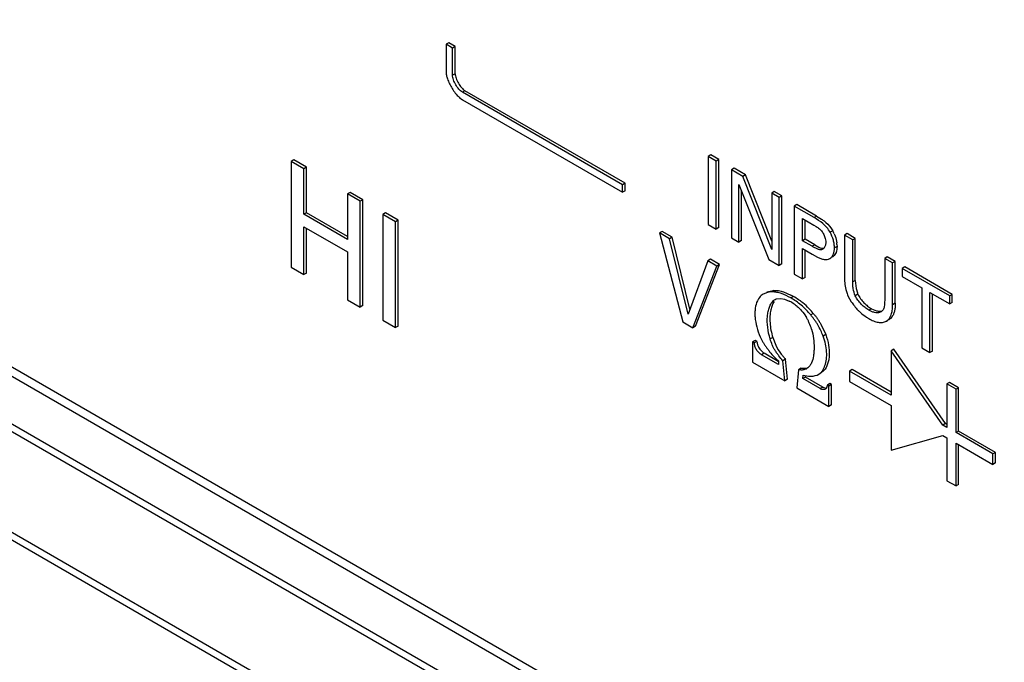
# Model space of a CAD drawing. Header units: inches. Extents: x 0 to 34, y 0 to 22.
# Tile 103 of 124: x 25.268 to 25.668, y 14.259 to 14.521. Entities that reach past the tile are written whole.
import ezdxf

# ---------------------------------------------------------------- set-up
doc = ezdxf.new("R2010")
doc.units = ezdxf.units.IN
doc.header["$LTSCALE"] = 1.87
doc.header["$MEASUREMENT"] = 0
doc.layers.get('0').update_dxf_attribs({"linetype": 'CONTINUOUS'})

msp = doc.modelspace()

# ---------------------------------------------------------------- linework, layer by layer
at = {"color": 7, "linetype": 'CONTINUOUS'}
for p, q in [((26.8801558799, 13.4426313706), (22.1496123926, 16.1739878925)), ((26.8857815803, 13.4431884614), (22.1552372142, 16.1745454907)), ((22.1329738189, 16.1643815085), (26.863518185, 13.4330244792)), ((22.1310988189, 16.1624021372), (26.861643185, 13.4310451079)), ((26.8438221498, 13.4001781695), (22.1132777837, 16.1315351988)), ((26.8430459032, 13.3975115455), (22.1125015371, 16.1288685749)), ((25.4419807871, 14.511131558), (25.4409201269, 14.5105191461)), ((25.4446280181, 14.50960308), (25.4419807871, 14.511131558)), ((25.443567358, 14.5089906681), (25.4409201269, 14.5105191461)), ((25.4409201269, 14.5105191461), (25.4409201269, 14.4994644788)), ((25.4446280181, 14.50960308), (25.443567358, 14.5089906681)), ((25.443567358, 14.4979360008), (25.443567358, 14.5089906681)), ((25.4446280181, 14.4985484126), (25.4446280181, 14.50960308)), ((25.4446280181, 14.4985484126), (25.443567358, 14.4979360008)), ((25.4486062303, 14.4916630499), (25.4475455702, 14.491050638)), ((25.5126642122, 14.4534519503), (25.4475455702, 14.491050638)), ((25.5137248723, 14.4540643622), (25.4486062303, 14.4916630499)), ((25.4469936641, 14.4883448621), (25.4475455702, 14.4879854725)), ((25.4475455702, 14.4879854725), (25.5126642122, 14.4503867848)), ((25.379063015, 14.4635135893), (25.3780023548, 14.4629011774)), ((25.3831598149, 14.4599233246), (25.3780023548, 14.4629011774)), ((25.3780023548, 14.4629011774), (25.3780023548, 14.4198944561)), ((25.3842204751, 14.4605357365), (25.379063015, 14.4635135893)), ((25.5484740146, 14.4655631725), (25.5474133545, 14.4649507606)), ((25.5507293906, 14.4630361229), (25.5474133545, 14.4649507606)), ((25.5474133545, 14.4649507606), (25.5474133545, 14.4373098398)), ((25.5517900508, 14.4636485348), (25.5484740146, 14.4655631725)), ((25.5517900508, 14.4636485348), (25.5507293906, 14.4630361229)), ((25.5507293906, 14.4353952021), (25.5507293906, 14.4630361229)), ((25.5517900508, 14.436007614), (25.5517900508, 14.4636485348)), ((25.3842204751, 14.4605357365), (25.3831598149, 14.4599233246)), ((25.3831598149, 14.44146004), (25.3831598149, 14.4599233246)), ((25.3842204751, 14.4420724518), (25.3842204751, 14.4605357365)), ((25.5579183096, 14.460110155), (25.5568576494, 14.4594977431)), ((25.5614685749, 14.4568354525), (25.5568576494, 14.4594977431)), ((25.5568576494, 14.4594977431), (25.5568576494, 14.4318568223)), ((25.5625292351, 14.4574478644), (25.5579183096, 14.460110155)), ((25.5625292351, 14.4574478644), (25.5614685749, 14.4568354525)), ((25.5732360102, 14.4271841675), (25.5614685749, 14.4568354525)), ((25.5732360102, 14.430469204), (25.5625292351, 14.4574478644)), ((25.5137248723, 14.4540643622), (25.5126642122, 14.4534519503)), ((25.5126642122, 14.4503867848), (25.5126642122, 14.4534519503)), ((25.5137248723, 14.4509991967), (25.5126642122, 14.4503867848)), ((25.5137248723, 14.4509991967), (25.5137248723, 14.4540643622)), ((25.5598716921, 14.4535841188), (25.572042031, 14.4230895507)), ((25.5598716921, 14.4301165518), (25.5598716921, 14.4535841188)), ((25.5609323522, 14.4307289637), (25.5609323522, 14.4509264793)), ((25.5742966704, 14.4506534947), (25.5732360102, 14.4500410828)), ((25.577346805, 14.4488923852), (25.5742966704, 14.4506534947)), ((25.4019150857, 14.4503190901), (25.4008544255, 14.4497066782)), ((25.4060192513, 14.4467245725), (25.4008544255, 14.4497066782)), ((25.4008544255, 14.4497066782), (25.4008544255, 14.4312433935)), ((25.4070799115, 14.4473369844), (25.4019150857, 14.4503190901)), ((25.4070799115, 14.4473369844), (25.4060192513, 14.4467245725)), ((25.4060192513, 14.4037178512), (25.4060192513, 14.4467245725)), ((25.4070799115, 14.404330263), (25.4070799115, 14.4473369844)), ((25.5762861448, 14.4482799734), (25.5732360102, 14.4500410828)), ((25.5732360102, 14.4500410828), (25.5732360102, 14.4271841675)), ((25.577346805, 14.4488923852), (25.5762861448, 14.4482799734)), ((25.5762861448, 14.4206390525), (25.5762861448, 14.4482799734)), ((25.577346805, 14.4212514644), (25.577346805, 14.4488923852)), ((25.5834750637, 14.4453540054), (25.5824144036, 14.4447415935)), ((25.5904349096, 14.4401106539), (25.5824144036, 14.4447415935)), ((25.5824144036, 14.4447415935), (25.5824144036, 14.4171006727)), ((25.5914955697, 14.4407230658), (25.5834750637, 14.4453540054)), ((25.3842204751, 14.4420724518), (25.3831598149, 14.44146004)), ((25.4008544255, 14.4312433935), (25.3831598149, 14.44146004)), ((25.4008544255, 14.4324682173), (25.3842204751, 14.4420724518)), ((25.416287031, 14.4420209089), (25.4152263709, 14.4414084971)), ((25.4203911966, 14.4384263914), (25.4152263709, 14.4414084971)), ((25.4152263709, 14.4414084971), (25.4152263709, 14.3984017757)), ((25.4214518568, 14.4390388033), (25.416287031, 14.4420209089)), ((25.4214518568, 14.4390388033), (25.4203911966, 14.4384263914)), ((25.4214518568, 14.3960320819), (25.4214518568, 14.4390388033)), ((25.5857304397, 14.4397252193), (25.5903700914, 14.4370463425)), ((25.5857304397, 14.4306930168), (25.5857304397, 14.4397252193)), ((25.5867910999, 14.4313054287), (25.5867910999, 14.4391128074)), ((25.5914955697, 14.4407230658), (25.5904349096, 14.4401106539)), ((25.5914955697, 14.4407230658), (25.5934986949, 14.4394644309)), ((25.3831598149, 14.436334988), (25.4008544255, 14.4261183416)), ((25.3831598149, 14.4169166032), (25.3831598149, 14.436334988)), ((25.3842204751, 14.4175290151), (25.3842204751, 14.4357225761)), ((25.4203911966, 14.39541967), (25.4203911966, 14.4384263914)), ((25.5474133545, 14.4373098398), (25.5507293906, 14.4353952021)), ((25.5517900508, 14.436007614), (25.5507293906, 14.4353952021)), ((25.5903700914, 14.4370463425), (25.5913656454, 14.4364652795)), ((25.598026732, 14.434730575), (25.5969660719, 14.4341181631)), ((25.5972850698, 14.435899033), (25.598026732, 14.434730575)), ((25.5287214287, 14.4344937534), (25.5276607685, 14.4338813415)), ((25.5317538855, 14.431518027), (25.5276607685, 14.4338813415)), ((25.5276607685, 14.4338813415), (25.5371345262, 14.397680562)), ((25.5328145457, 14.4321304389), (25.5287214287, 14.4344937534)), ((25.5328145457, 14.4321304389), (25.5317538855, 14.431518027)), ((25.5393066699, 14.4008948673), (25.5317538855, 14.431518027)), ((25.5400317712, 14.4028678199), (25.5328145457, 14.4321304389)), ((25.5568576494, 14.4318568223), (25.5598716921, 14.4301165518)), ((25.5609323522, 14.4307289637), (25.5598716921, 14.4301165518)), ((25.5867910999, 14.4313054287), (25.5857304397, 14.4306930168)), ((25.5896725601, 14.428416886), (25.5857304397, 14.4306930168)), ((25.5907332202, 14.4290292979), (25.5867910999, 14.4313054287)), ((25.5950796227, 14.4311195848), (25.5951757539, 14.4305165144)), ((25.6038890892, 14.433567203), (25.602828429, 14.4329547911)), ((25.6061444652, 14.4310401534), (25.602828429, 14.4329547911)), ((25.602828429, 14.4329547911), (25.602828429, 14.4161116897)), ((25.6072051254, 14.4316525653), (25.6038890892, 14.433567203)), ((25.6072051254, 14.4316525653), (25.6061444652, 14.4310401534)), ((25.6061444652, 14.4139265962), (25.6061444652, 14.4310401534)), ((25.6072051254, 14.4145390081), (25.6072051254, 14.4316525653)), ((25.5857304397, 14.4274747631), (25.5896077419, 14.4252360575)), ((25.5857304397, 14.415186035), (25.5857304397, 14.4274747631)), ((25.5867910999, 14.4157984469), (25.5867910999, 14.4268623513)), ((25.5907332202, 14.4290292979), (25.5896725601, 14.428416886)), ((25.5907332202, 14.4290292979), (25.592439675, 14.4280901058)), ((25.5943727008, 14.4275639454), (25.5939442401, 14.4272284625)), ((25.5951757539, 14.4305165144), (25.5952108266, 14.4299283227)), ((25.5997819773, 14.4283598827), (25.5987213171, 14.4277474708)), ((25.5997527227, 14.4291136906), (25.5997819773, 14.4283598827)), ((25.4008544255, 14.4261183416), (25.4008544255, 14.4066999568)), ((25.548329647, 14.4231722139), (25.5472689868, 14.422559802)), ((25.5520559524, 14.4210206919), (25.548329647, 14.4231722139)), ((25.572042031, 14.4230895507), (25.5762861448, 14.4206390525)), ((25.5896077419, 14.4252360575), (25.5917730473, 14.4240596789)), ((25.5982494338, 14.4242928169), (25.5978970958, 14.4240501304)), ((25.6202033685, 14.4241475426), (25.6191427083, 14.4235351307)), ((25.6223578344, 14.4216787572), (25.6191427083, 14.4235351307)), ((25.6191427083, 14.4235351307), (25.6191427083, 14.4065755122)), ((25.6234184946, 14.4222911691), (25.6202033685, 14.4241475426)), ((25.3780023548, 14.4198944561), (25.3831598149, 14.4169166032)), ((25.5472689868, 14.422559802), (25.5393066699, 14.4008948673)), ((25.5411915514, 14.3953380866), (25.5509952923, 14.42040828)), ((25.5422522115, 14.3959504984), (25.5520559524, 14.4210206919)), ((25.5509952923, 14.42040828), (25.5472689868, 14.422559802)), ((25.5520559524, 14.4210206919), (25.5509952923, 14.42040828)), ((25.577346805, 14.4212514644), (25.5762861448, 14.4206390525)), ((25.6234184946, 14.4222911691), (25.6223578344, 14.4216787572)), ((25.6223578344, 14.4046442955), (25.6223578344, 14.4216787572)), ((25.6234184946, 14.4052567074), (25.6234184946, 14.4222911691)), ((25.6272884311, 14.4200567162), (25.6262277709, 14.4194443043)), ((25.645562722, 14.4082805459), (25.6262277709, 14.4194443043)), ((25.6262277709, 14.4194443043), (25.6262277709, 14.4161886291)), ((25.6466233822, 14.4088929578), (25.6272884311, 14.4200567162)), ((25.3842204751, 14.4175290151), (25.3831598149, 14.4169166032)), ((25.5824144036, 14.4171006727), (25.5857304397, 14.415186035)), ((25.5867910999, 14.4157984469), (25.5857304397, 14.415186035)), ((25.6262277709, 14.4161886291), (25.634254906, 14.4115538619)), ((25.6072051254, 14.4145390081), (25.6061444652, 14.4139265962)), ((25.6072051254, 14.4145390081), (25.6075005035, 14.4113151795)), ((25.6075005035, 14.4113151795), (25.6080291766, 14.4095167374)), ((25.634254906, 14.4115538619), (25.634254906, 14.3871686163)), ((25.4008544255, 14.4066999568), (25.4060192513, 14.4037178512)), ((25.5678848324, 14.4071099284), (25.5674170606, 14.4062922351)), ((25.5682729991, 14.4076608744), (25.5678848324, 14.4071099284)), ((25.5714780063, 14.4096371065), (25.5697340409, 14.408988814)), ((25.5713156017, 14.4098619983), (25.5725614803, 14.4102546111)), ((25.5729200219, 14.4098626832), (25.5714780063, 14.4096371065)), ((25.5725614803, 14.4102546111), (25.5739806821, 14.4104750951)), ((25.5739806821, 14.4104750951), (25.5729200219, 14.4098626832)), ((25.573640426, 14.4098977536), (25.5729200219, 14.4098626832)), ((25.574061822, 14.406482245), (25.5745957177, 14.4068565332)), ((25.5745957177, 14.4068565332), (25.575080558, 14.4070786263)), ((25.575080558, 14.4070786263), (25.5769004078, 14.4072624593)), ((25.5769004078, 14.4072624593), (25.5784139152, 14.4069546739)), ((25.5780610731, 14.4098983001), (25.5810030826, 14.4086368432)), ((25.5784139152, 14.4069546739), (25.5803254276, 14.4061743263)), ((25.5820579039, 14.4080584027), (25.5809972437, 14.4074459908)), ((25.6042242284, 14.4083368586), (25.6055853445, 14.4058683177)), ((25.6082694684, 14.4089499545), (25.6072088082, 14.4083375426)), ((25.6191427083, 14.4065755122), (25.61912954, 14.4057047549)), ((25.6375348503, 14.4096600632), (25.645562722, 14.4050248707)), ((25.6375348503, 14.3852748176), (25.6375348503, 14.4096600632)), ((25.6385955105, 14.3858872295), (25.6385955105, 14.4090476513)), ((25.6466233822, 14.4088929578), (25.645562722, 14.4082805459)), ((25.645562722, 14.4050248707), (25.645562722, 14.4082805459)), ((25.6466233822, 14.4056372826), (25.6466233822, 14.4088929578)), ((25.4070799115, 14.404330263), (25.4060192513, 14.4037178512)), ((25.6137362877, 14.4030736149), (25.6126756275, 14.402461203)), ((25.6137362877, 14.4030736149), (25.6158302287, 14.4022111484)), ((25.61912954, 14.4057047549), (25.619082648, 14.4048987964)), ((25.6234184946, 14.4052567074), (25.6223578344, 14.4046442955)), ((25.6466233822, 14.4056372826), (25.645562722, 14.4050248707)), ((25.5863772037, 14.4010133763), (25.5874068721, 14.3994595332)), ((25.590143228, 14.4011430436), (25.5890825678, 14.4005306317)), ((25.6176778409, 14.4017938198), (25.6170909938, 14.4015487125)), ((25.6208291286, 14.3986708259), (25.6204015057, 14.3984239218)), ((25.6214621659, 14.3990363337), (25.6208694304, 14.3986010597)), ((25.62220628, 14.3998880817), (25.6214621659, 14.3990363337)), ((25.4152263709, 14.3984017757), (25.4203911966, 14.39541967)), ((25.4214518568, 14.3960320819), (25.4203911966, 14.39541967)), ((25.5371345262, 14.397680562), (25.5411915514, 14.3953380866)), ((25.5422522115, 14.3959504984), (25.5411915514, 14.3953380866)), ((25.5932176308, 14.3967657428), (25.5951784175, 14.3925757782)), ((25.619803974, 14.3979969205), (25.6204370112, 14.3983624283)), ((25.6198101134, 14.3979863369), (25.6204015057, 14.3984239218)), ((25.5685897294, 14.3916577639), (25.5696862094, 14.3895074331)), ((25.5736713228, 14.3913765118), (25.5726106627, 14.3907640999)), ((25.5736713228, 14.3913765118), (25.574842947, 14.388209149)), ((25.5951784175, 14.3925757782), (25.5941177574, 14.3919633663)), ((25.566557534, 14.39018112), (25.5654968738, 14.3895687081)), ((25.5661583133, 14.3891868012), (25.5654968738, 14.3895687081)), ((25.5654968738, 14.3895687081), (25.5654968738, 14.381304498)), ((25.5672189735, 14.3897992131), (25.5661583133, 14.3891868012)), ((25.5672189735, 14.3897992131), (25.566557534, 14.39018112)), ((25.5672189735, 14.3897992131), (25.5675072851, 14.3884122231)), ((25.6228572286, 14.3866293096), (25.6217965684, 14.3860168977)), ((25.6438641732, 14.3564272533), (25.6228572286, 14.3866293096)), ((25.634254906, 14.3871686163), (25.6375348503, 14.3852748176)), ((25.5686653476, 14.3863037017), (25.5697314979, 14.3852692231)), ((25.5701321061, 14.3850027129), (25.5690714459, 14.384390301)), ((25.5760563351, 14.3803573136), (25.5690714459, 14.384390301)), ((25.5697314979, 14.3852692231), (25.5701321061, 14.3850027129)), ((25.5758744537, 14.3816871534), (25.5701321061, 14.3850027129)), ((25.642803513, 14.3558148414), (25.6217965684, 14.3860168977)), ((25.6217965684, 14.3860168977), (25.6217965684, 14.3679439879)), ((25.6385955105, 14.3858872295), (25.6375348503, 14.3852748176)), ((25.5654968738, 14.381304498), (25.5785304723, 14.3737790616)), ((25.5759627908, 14.3818401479), (25.5760563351, 14.3803573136)), ((25.5788788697, 14.3825557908), (25.5778182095, 14.3819433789)), ((25.5785304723, 14.3737790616), (25.5778182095, 14.3819433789)), ((25.5795911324, 14.3743914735), (25.5788788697, 14.3825557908)), ((25.5852450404, 14.3788800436), (25.5841843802, 14.3782676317)), ((25.5852450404, 14.3788800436), (25.5872704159, 14.37884595)), ((25.5841843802, 14.3782676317), (25.5834721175, 14.3709258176)), ((25.5859462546, 14.374646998), (25.5860324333, 14.3760260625)), ((25.5870069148, 14.3752594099), (25.5859462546, 14.374646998)), ((25.5929237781, 14.3706182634), (25.5859462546, 14.374646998)), ((25.5860324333, 14.3760260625), (25.5881703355, 14.3756919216)), ((25.5870069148, 14.3752594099), (25.5870508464, 14.3759624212)), ((25.5939844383, 14.3712306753), (25.5870069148, 14.3752594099)), ((25.5881703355, 14.3756919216), (25.5900470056, 14.3757254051)), ((25.5900470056, 14.3757254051), (25.590888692, 14.3758785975)), ((25.590888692, 14.3758785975), (25.5916462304, 14.3761190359)), ((25.5916462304, 14.3761190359), (25.5923185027, 14.376442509)), ((25.5923185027, 14.376442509), (25.5934128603, 14.3773251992)), ((25.5944735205, 14.3779376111), (25.5933791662, 14.3770549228)), ((25.605925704, 14.3783324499), (25.6048650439, 14.377720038)), ((25.6217965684, 14.3679439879), (25.6048650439, 14.377720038)), ((25.6048650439, 14.377720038), (25.6048650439, 14.3734675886)), ((25.6217965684, 14.3691688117), (25.605925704, 14.3783324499)), ((25.5795911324, 14.3743914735), (25.5785304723, 14.3737790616)), ((25.5834721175, 14.3709258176), (25.5965057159, 14.3634003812)), ((25.5939844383, 14.3712306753), (25.5929237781, 14.3706182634)), ((25.5969049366, 14.37265891), (25.5958442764, 14.3720464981)), ((25.5965057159, 14.3716645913), (25.5958442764, 14.3720464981)), ((25.5975663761, 14.3722770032), (25.5965057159, 14.3716645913)), ((25.5965057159, 14.3634003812), (25.5965057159, 14.3716645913)), ((25.5975663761, 14.3722770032), (25.5969049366, 14.37265891)), ((25.5975663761, 14.3640127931), (25.5975663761, 14.3722770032)), ((25.6048650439, 14.3734675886), (25.6217965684, 14.3636915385)), ((25.6455163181, 14.3731150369), (25.6444556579, 14.372502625)), ((25.6481385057, 14.3703761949), (25.6444556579, 14.372502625)), ((25.6444556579, 14.372502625), (25.6444556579, 14.3548609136)), ((25.6491991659, 14.3709886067), (25.6455163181, 14.3731150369)), ((25.6491991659, 14.3709886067), (25.6481385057, 14.3703761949)), ((25.6491991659, 14.3533468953), (25.6491991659, 14.3709886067)), ((25.6481385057, 14.3527344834), (25.6481385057, 14.3703761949)), ((25.5975663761, 14.3640127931), (25.5965057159, 14.3634003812)), ((25.6217965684, 14.3636915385), (25.6217965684, 14.3456186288)), ((25.6444556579, 14.3548609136), (25.642803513, 14.3558148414)), ((25.6438641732, 14.3564272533), (25.6428064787, 14.3558105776)), ((25.6444556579, 14.3560857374), (25.6438641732, 14.3564272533)), ((25.6217965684, 14.3456186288), (25.6428025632, 14.3515629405)), ((25.6428025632, 14.3515629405), (25.6444556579, 14.3506084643)), ((25.6444556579, 14.3506084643), (25.6444556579, 14.3331674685)), ((25.6491991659, 14.3533468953), (25.6481385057, 14.3527361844)), ((25.6631284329, 14.3440794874), (25.6481385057, 14.3527344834)), ((25.6641890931, 14.3446918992), (25.6491991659, 14.3533468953)), ((25.6481385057, 14.3484820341), (25.6631284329, 14.339827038)), ((25.6481385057, 14.3310410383), (25.6481385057, 14.3484820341)), ((25.6491991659, 14.3316534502), (25.6491991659, 14.3478696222)), ((25.6641890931, 14.3446918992), (25.6631284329, 14.3440794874)), ((25.6631284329, 14.339827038), (25.6631284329, 14.3440794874)), ((25.6641890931, 14.3404394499), (25.6641890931, 14.3446918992)), ((25.6641890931, 14.3404394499), (25.6631284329, 14.339827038)), ((25.6444556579, 14.3331674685), (25.6481385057, 14.3310410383)), ((25.6491991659, 14.3316534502), (25.6481385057, 14.3310410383))]:
    msp.add_line(p, q, dxfattribs=at)
for centre, radius, start, end in [((25.4569258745, 14.5016694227), 0.0162849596, 198.7405043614, 202.2388858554), ((25.5866845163, 14.4283162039), 0.0130303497, 23.2728362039, 29.4894917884), ((25.5878597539, 14.4282047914), 0.0119276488, 4.3702339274, 8.0013719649), ((25.6169598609, 14.4142254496), 0.0140249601, 193.5595299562, 200.9582400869), ((25.5687913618, 14.3851170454), 0.0265010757, 59.9600375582, 62.5611967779), ((25.5674593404, 14.3827853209), 0.0291864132, 55.1621289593, 59.9878563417), ((25.5671661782, 14.3823443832), 0.0297157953, 52.8468454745, 55.1838572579), ((25.6203507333, 14.4155321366), 0.017658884, 200.9821396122, 204.0453366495), ((25.617426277, 14.4131663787), 0.0100809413, 201.2251496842, 204.7245928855), ((25.5738109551, 14.3933720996), 0.0143643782, 59.9811165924, 63.0305209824), ((25.5730498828, 14.3920587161), 0.0158823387, 56.1170244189, 59.9742048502), ((25.5720220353, 14.390499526), 0.0177497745, 52.7468260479, 56.1685096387), ((25.5713936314, 14.3896590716), 0.0187991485, 49.5752237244, 52.7729435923), ((25.5674703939, 14.3827365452), 0.029219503, 45.8289634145, 52.857869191), ((25.5687094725, 14.3840336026), 0.0274257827, 39.5461988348, 45.797526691), ((25.6235756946, 14.4176698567), 0.0215157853, 213.2645836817, 218.816727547), ((25.6249123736, 14.4187242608), 0.0232182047, 218.7764348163, 224.2012584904), ((25.5696906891, 14.3892425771), 0.020451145, 26.5800621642, 29.9721300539), ((25.5696953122, 14.3848809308), 0.026126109, 38.4950333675, 39.4898373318), ((25.6219627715, 14.415151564), 0.0185828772, 236.5627123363, 240.0152887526), ((25.6165614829, 14.4037315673), 0.0022363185, 299.9467270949, 310.7633651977), ((25.5688722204, 14.3888335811), 0.0213661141, 23.2420632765, 26.5788477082), ((25.5676389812, 14.3883098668), 0.0227059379, 16.6121185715, 23.228326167), ((25.5923247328, 14.4025922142), 0.0261479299, 210.0273707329, 212.8377221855), ((25.5945950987, 14.4040562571), 0.0288494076, 212.8356788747, 215.5117051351), ((25.5968234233, 14.4056445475), 0.031585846, 215.5089808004, 218.0563110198), ((25.5988560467, 14.4072330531), 0.034165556, 218.0526487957, 220.457303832), ((25.6009387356, 14.4090136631), 0.0369056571, 220.4626290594, 225.041156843), ((25.6019786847, 14.4100154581), 0.0383493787, 224.9992995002, 227.2819204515), ((25.6077194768, 14.4092204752), 0.0392783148, 220.9189628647, 222.7550360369), ((25.5852667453, 14.3821573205), 0.0040486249, 300.0123532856, 303.1324019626), ((25.5945406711, 14.3734103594), 0.0032264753, 239.9250193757, 247.82449546), ((25.5944796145, 14.371404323), 0.0011520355, 299.9478607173, 310.7775289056)]:
    msp.add_arc(centre, radius, start, end, dxfattribs=at)
for points, knots in [([(25.4409201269, 14.4994644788), (25.4409201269, 14.4989821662), (25.4410487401, 14.4979515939), (25.4413282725, 14.4969569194), (25.4415042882, 14.4964373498)], [0, 0, 0, 0, 0.4678616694, 1, 1, 1, 1]), ([(25.4418522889, 14.4955060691), (25.4421297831, 14.4948250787), (25.4427718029, 14.4934871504), (25.4435473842, 14.4922224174), (25.4439713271, 14.4916094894)], [0, 0, 0, 0, 0.4966569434, 1, 1, 1, 1]), ([(25.4475455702, 14.491050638), (25.4472921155, 14.4911969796), (25.4467896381, 14.4915780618), (25.44583717, 14.4925587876), (25.4448019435, 14.4940576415), (25.4440201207, 14.4957029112), (25.4436462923, 14.497017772), (25.443567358, 14.4976433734), (25.443567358, 14.4979360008)], [0, 0, 0, 0, 0.1072563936, 0.2293552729, 0.5000294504, 0.770681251, 0.8927588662, 1, 1, 1, 1]), ([(25.4446280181, 14.4985484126), (25.4446280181, 14.4982557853), (25.4447069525, 14.4976301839), (25.4450807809, 14.4963153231), (25.4458626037, 14.4946700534), (25.4468978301, 14.4931711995), (25.4478502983, 14.4921904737), (25.4483527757, 14.4918093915), (25.4486062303, 14.4916630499)], [0, 0, 0, 0, 0.1072411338, 0.229318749, 0.4999705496, 0.7706447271, 0.8927436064, 1, 1, 1, 1]), ([(25.4439713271, 14.4916094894), (25.4444205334, 14.4909600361), (25.4453381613, 14.4897844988), (25.44642777, 14.4887538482), (25.4469936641, 14.4883448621)], [0, 0, 0, 0, 0.5307322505, 1, 1, 1, 1]), ([(25.5969660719, 14.4341181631), (25.5965877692, 14.4348092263), (25.5956804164, 14.4360910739), (25.5935304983, 14.4381816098), (25.5916745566, 14.4393948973), (25.5904349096, 14.4401106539)], [0, 0, 0, 0, 0.2636555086, 0.5209543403, 1, 1, 1, 1]), ([(25.5934986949, 14.4394644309), (25.5938459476, 14.4392239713), (25.5952457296, 14.4381969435), (25.5965123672, 14.4369633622), (25.5972850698, 14.435899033)], [0, 0, 0, 0, 0.2430792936, 1, 1, 1, 1]), ([(25.5913656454, 14.4364652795), (25.5917982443, 14.4362008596), (25.5924414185, 14.435763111), (25.593206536, 14.4350334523), (25.5937316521, 14.4343711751), (25.5941867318, 14.4336182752), (25.5946929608, 14.4325478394), (25.5949630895, 14.4316941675), (25.5950796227, 14.4311195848)], [0, 0, 0, 0, 0.2265897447, 0.3457222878, 0.4712425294, 0.6031253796, 0.7379833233, 1, 1, 1, 1]), ([(25.5987213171, 14.4277474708), (25.5987213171, 14.4282538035), (25.5986351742, 14.4293136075), (25.5981822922, 14.4314905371), (25.5975395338, 14.4331069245), (25.5969660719, 14.4341181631)], [0, 0, 0, 0, 0.2279381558, 0.476661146, 1, 1, 1, 1]), ([(25.5986546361, 14.4334646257), (25.5987821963, 14.4331689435), (25.5992363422, 14.4320053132), (25.5995425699, 14.4307829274), (25.5996712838, 14.4298650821)], [0, 0, 0, 0, 0.2578564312, 1, 1, 1, 1]), ([(25.5939442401, 14.4272284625), (25.5938080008, 14.4271497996), (25.5935090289, 14.4270251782), (25.5930118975, 14.4269746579), (25.5924871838, 14.427052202), (25.5917363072, 14.4272898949), (25.5907930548, 14.4277613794), (25.5900528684, 14.4281973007), (25.5896725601, 14.428416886)], [0, 0, 0, 0, 0.1019077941, 0.2066167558, 0.3196423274, 0.4431234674, 0.7155271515, 1, 1, 1, 1]), ([(25.592439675, 14.4280901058), (25.5927763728, 14.4279295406), (25.5934147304, 14.4276620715), (25.5941259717, 14.4275786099), (25.5944394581, 14.4276337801)], [0, 0, 0, 0, 0.5395756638, 1, 1, 1, 1]), ([(25.5952108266, 14.4299283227), (25.5952108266, 14.4294732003), (25.5950840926, 14.4286148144), (25.5946499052, 14.4278470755), (25.5943727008, 14.4275639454)], [0, 0, 0, 0, 0.5345822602, 1, 1, 1, 1]), ([(25.5968364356, 14.4234377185), (25.5971408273, 14.4236124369), (25.5977035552, 14.4241182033), (25.5982866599, 14.4251420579), (25.598644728, 14.4263821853), (25.5987213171, 14.4272802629), (25.5987213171, 14.4277474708)], [0, 0, 0, 0, 0.2150193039, 0.4514301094, 0.7137693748, 1, 1, 1, 1]), ([(25.5997819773, 14.4283598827), (25.5997819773, 14.4279390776), (25.5997182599, 14.4271247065), (25.5993538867, 14.4256867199), (25.5987729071, 14.4247181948), (25.5982494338, 14.4242928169)], [0, 0, 0, 0, 0.2833190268, 0.5458634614, 1, 1, 1, 1]), ([(25.5917730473, 14.4240596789), (25.5922317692, 14.4238348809), (25.5931247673, 14.4234366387), (25.5944612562, 14.4230425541), (25.5957383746, 14.4229731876), (25.5965076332, 14.423246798), (25.5968364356, 14.4234377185)], [0, 0, 0, 0, 0.2889269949, 0.5518940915, 0.784955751, 1, 1, 1, 1]), ([(25.602828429, 14.4161116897), (25.602828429, 14.4152700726), (25.6028647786, 14.4135332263), (25.6031156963, 14.4118064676), (25.6033258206, 14.4109372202)], [0, 0, 0, 0, 0.4848301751, 1, 1, 1, 1]), ([(25.6072088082, 14.4083375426), (25.6067876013, 14.4092515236), (25.6063765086, 14.4106876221), (25.6061650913, 14.4125852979), (25.6061444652, 14.413488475), (25.6061444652, 14.4139265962)], [0, 0, 0, 0, 0.5272650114, 0.7704557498, 1, 1, 1, 1]), ([(25.5697340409, 14.408988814), (25.5694521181, 14.4088260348), (25.5689152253, 14.4084283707), (25.5684774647, 14.4079274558), (25.5682729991, 14.4076608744)], [0, 0, 0, 0, 0.4921224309, 1, 1, 1, 1]), ([(25.5809972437, 14.4074459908), (25.5797944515, 14.4081404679), (25.5779605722, 14.4090377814), (25.5754454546, 14.4097532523), (25.5742247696, 14.4098965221), (25.573640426, 14.4098977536)], [0, 0, 0, 0, 0.5323799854, 0.7760124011, 1, 1, 1, 1]), ([(25.5739806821, 14.4104750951), (25.5746333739, 14.4105421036), (25.5760296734, 14.4104720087), (25.5773727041, 14.4101256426), (25.5780610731, 14.4098983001)], [0, 0, 0, 0, 0.4750856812, 1, 1, 1, 1]), ([(25.5890825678, 14.4005306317), (25.5879260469, 14.4019848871), (25.5854049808, 14.4045399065), (25.5824725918, 14.4065941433), (25.5809972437, 14.4074459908)], [0, 0, 0, 0, 0.5216822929, 1, 1, 1, 1]), ([(25.6126756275, 14.402461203), (25.6121418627, 14.4027693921), (25.6110745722, 14.4035152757), (25.6095916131, 14.4048718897), (25.608243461, 14.4064817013), (25.6075096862, 14.4076999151), (25.6072088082, 14.4083375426)], [0, 0, 0, 0, 0.2274551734, 0.4784850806, 0.7398104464, 1, 1, 1, 1]), ([(25.6082694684, 14.4089499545), (25.6085703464, 14.4083123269), (25.6093041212, 14.4070941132), (25.6106522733, 14.4054843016), (25.6121352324, 14.4041276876), (25.6132025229, 14.403381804), (25.6137362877, 14.4030736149)], [0, 0, 0, 0, 0.2601895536, 0.5215149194, 0.7725448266, 1, 1, 1, 1]), ([(25.5674170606, 14.4062922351), (25.5669607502, 14.4053507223), (25.5665461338, 14.4037316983), (25.5663742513, 14.4014731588), (25.5664541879, 14.3989088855), (25.5670651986, 14.3955564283), (25.5680194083, 14.3929556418), (25.5685897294, 14.3916577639)], [0, 0, 0, 0, 0.208253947, 0.3258208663, 0.4509020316, 0.7178215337, 1, 1, 1, 1]), ([(25.5726106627, 14.3907640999), (25.572134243, 14.3923030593), (25.571471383, 14.3953397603), (25.5713427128, 14.3991309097), (25.5717259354, 14.4018911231), (25.5722345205, 14.4037027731), (25.5729583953, 14.4052751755), (25.5736607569, 14.4061467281), (25.574061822, 14.406482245)], [0, 0, 0, 0, 0.2935260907, 0.5631275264, 0.686097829, 0.8000427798, 0.904727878, 1, 1, 1, 1]), ([(25.5728528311, 14.4026027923), (25.5726728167, 14.4017675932), (25.5724514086, 14.3999931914), (25.5725021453, 14.3962015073), (25.5730781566, 14.393292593), (25.5736713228, 14.3913765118)], [0, 0, 0, 0, 0.2257153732, 0.4700957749, 1, 1, 1, 1]), ([(25.5741691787, 14.4059965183), (25.5738509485, 14.4055085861), (25.5733230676, 14.4043988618), (25.5729867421, 14.4032240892), (25.5728528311, 14.4026027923)], [0, 0, 0, 0, 0.4782332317, 1, 1, 1, 1]), ([(25.5835839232, 14.4039700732), (25.5838362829, 14.403755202), (25.5848465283, 14.4028486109), (25.5857617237, 14.4018341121), (25.5863772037, 14.4010133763)], [0, 0, 0, 0, 0.2441898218, 1, 1, 1, 1]), ([(25.619082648, 14.4048987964), (25.6190571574, 14.404604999), (25.6189882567, 14.4040404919), (25.6187979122, 14.4032460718), (25.618499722, 14.402556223), (25.6181924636, 14.4021854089), (25.6180216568, 14.4020377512)], [0, 0, 0, 0, 0.2834622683, 0.5457572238, 0.7829752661, 1, 1, 1, 1]), ([(25.6219714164, 14.4011458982), (25.6221248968, 14.4016940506), (25.6223343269, 14.4028590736), (25.6223578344, 14.4040372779), (25.6223578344, 14.4046442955)], [0, 0, 0, 0, 0.4839389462, 1, 1, 1, 1]), ([(25.6234184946, 14.4052567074), (25.6234184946, 14.404747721), (25.6234045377, 14.4037530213), (25.6232035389, 14.4023171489), (25.6228270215, 14.401014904), (25.6224363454, 14.4002329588), (25.62220628, 14.3998880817)], [0, 0, 0, 0, 0.2736896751, 0.5341925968, 0.7770781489, 1, 1, 1, 1]), ([(25.5941177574, 14.3919633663), (25.5938294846, 14.3927383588), (25.5931747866, 14.3942784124), (25.5921950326, 14.3961305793), (25.5913106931, 14.3975635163), (25.5906059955, 14.3985971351), (25.5898557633, 14.3995799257), (25.5893357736, 14.4002118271), (25.5890825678, 14.4005306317)], [0, 0, 0, 0, 0.2484165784, 0.502023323, 0.6286898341, 0.754157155, 0.8776879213, 1, 1, 1, 1]), ([(25.590143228, 14.4011430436), (25.5904156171, 14.4008000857), (25.5909763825, 14.400120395), (25.5917777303, 14.3990564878), (25.5925270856, 14.39793592), (25.5929930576, 14.3971604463), (25.5932176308, 14.3967657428)], [0, 0, 0, 0, 0.24530622, 0.4934914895, 0.7456476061, 1, 1, 1, 1]), ([(25.6082673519, 14.4025369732), (25.6085446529, 14.4022516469), (25.6096197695, 14.4012001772), (25.6108002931, 14.4002537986), (25.6117231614, 14.3996443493)], [0, 0, 0, 0, 0.2645776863, 1, 1, 1, 1]), ([(25.6170909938, 14.4015487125), (25.6164136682, 14.4013561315), (25.6152497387, 14.4014251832), (25.6137919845, 14.4018842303), (25.6130429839, 14.4022490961), (25.6126756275, 14.402461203)], [0, 0, 0, 0, 0.4596068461, 0.72313254, 1, 1, 1, 1]), ([(25.6126756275, 14.3990558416), (25.6132994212, 14.3986956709), (25.6145411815, 14.3980786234), (25.6164318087, 14.3974971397), (25.6179758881, 14.3974010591), (25.6190806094, 14.397644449), (25.6195749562, 14.3978646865), (25.6198039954, 14.3979969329)], [0, 0, 0, 0, 0.2875219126, 0.5511516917, 0.7857676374, 0.8944297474, 1, 1, 1, 1]), ([(25.6158302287, 14.4022111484), (25.6160331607, 14.4021604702), (25.6167879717, 14.4020081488), (25.6175903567, 14.4020055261), (25.6181326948, 14.4021558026)], [0, 0, 0, 0, 0.2709600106, 1, 1, 1, 1]), ([(25.6204015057, 14.3984239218), (25.6205871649, 14.3985829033), (25.6213187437, 14.3993544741), (25.621752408, 14.4003637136), (25.6219714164, 14.4011458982)], [0, 0, 0, 0, 0.2313128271, 1, 1, 1, 1]), ([(25.5893972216, 14.3948012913), (25.5897745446, 14.3935424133), (25.5903076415, 14.3910306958), (25.5905080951, 14.3878916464), (25.59040505, 14.3855240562), (25.5901657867, 14.3834478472), (25.5898119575, 14.3819471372), (25.589391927, 14.3810748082)], [0, 0, 0, 0, 0.2826919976, 0.5496595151, 0.6744763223, 0.7917391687, 1, 1, 1, 1]), ([(25.5778182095, 14.3819433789), (25.5772371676, 14.3825733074), (25.5763843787, 14.3835496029), (25.5753392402, 14.3849329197), (25.5746121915, 14.3860260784), (25.5739698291, 14.3871655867), (25.5732647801, 14.3887338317), (25.5728606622, 14.3899525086), (25.5726106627, 14.3907640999)], [0, 0, 0, 0, 0.2483725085, 0.3752294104, 0.5022517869, 0.6285991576, 0.753876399, 1, 1, 1, 1]), ([(25.5948866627, 14.3799593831), (25.5951770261, 14.380802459), (25.595565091, 14.3826607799), (25.5956253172, 14.3856233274), (25.5951678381, 14.3887940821), (25.594518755, 14.39090557), (25.5941177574, 14.3919633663)], [0, 0, 0, 0, 0.2184648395, 0.4609580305, 0.7228381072, 1, 1, 1, 1]), ([(25.5951784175, 14.3925757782), (25.5957059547, 14.3911841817), (25.5964931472, 14.3884163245), (25.5967305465, 14.3849093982), (25.5964421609, 14.3823384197), (25.5959025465, 14.3801760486), (25.5951522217, 14.3786983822), (25.5944735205, 14.3779376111)], [0, 0, 0, 0, 0.2925856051, 0.5617434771, 0.685115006, 0.7995642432, 1, 1, 1, 1]), ([(25.5690714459, 14.384390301), (25.5688819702, 14.3844997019), (25.568503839, 14.3847685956), (25.5679745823, 14.3852573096), (25.5674734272, 14.3858326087), (25.5670296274, 14.3864678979), (25.5666680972, 14.3871366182), (25.5663466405, 14.3880406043), (25.5662437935, 14.3887362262), (25.5661583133, 14.3891868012)], [0, 0, 0, 0, 0.1130387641, 0.2385872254, 0.3715084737, 0.5064320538, 0.6382439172, 0.7630576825, 1, 1, 1, 1]), ([(25.5675072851, 14.3884122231), (25.5675602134, 14.3882279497), (25.5677237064, 14.3877589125), (25.568105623, 14.3870439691), (25.5684670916, 14.3865440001), (25.5686653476, 14.3863037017)], [0, 0, 0, 0, 0.2376134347, 0.6139090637, 1, 1, 1, 1]), ([(25.574842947, 14.388209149), (25.575447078, 14.3869146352), (25.5765146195, 14.3853124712), (25.577729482, 14.3838512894), (25.5780393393, 14.3834935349)], [0, 0, 0, 0, 0.7511418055, 1, 1, 1, 1]), ([(25.5872918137, 14.378651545), (25.5870722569, 14.3785247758), (25.586603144, 14.3783110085), (25.5859671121, 14.378174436), (25.5854366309, 14.3781491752), (25.5848826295, 14.3781858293), (25.584466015, 14.3782477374), (25.5841843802, 14.3782676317)], [0, 0, 0, 0, 0.2378531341, 0.4797993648, 0.6052696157, 0.7351177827, 1, 1, 1, 1]), ([(25.589391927, 14.3810748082), (25.5892790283, 14.3808386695), (25.5887993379, 14.3799568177), (25.5881024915, 14.3791733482), (25.587479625, 14.3787669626)], [0, 0, 0, 0, 0.260319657, 1, 1, 1, 1]), ([(25.5934128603, 14.3773251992), (25.5935708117, 14.3775022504), (25.5941962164, 14.3782980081), (25.5946350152, 14.3792287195), (25.5948866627, 14.3799593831)], [0, 0, 0, 0, 0.2349060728, 1, 1, 1, 1]), ([(25.5939844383, 14.3712306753), (25.5941048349, 14.3711611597), (25.5945640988, 14.3709324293), (25.5950886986, 14.370813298), (25.5954629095, 14.370835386)], [0, 0, 0, 0, 0.2705350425, 1, 1, 1, 1]), ([(25.5958442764, 14.3720464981), (25.5958092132, 14.3719021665), (25.5957474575, 14.3716143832), (25.5956419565, 14.3711981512), (25.5954920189, 14.3708190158), (25.5953257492, 14.3706129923), (25.5952320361, 14.3705319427)], [0, 0, 0, 0, 0.2684767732, 0.5319276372, 0.7760429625, 1, 1, 1, 1]), ([(25.5950547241, 14.3704061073), (25.5948182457, 14.3702695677), (25.594203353, 14.3701554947), (25.5936179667, 14.3703024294), (25.5933228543, 14.3704225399)], [0, 0, 0, 0, 0.4615060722, 1, 1, 1, 1])]:
    msp.add_open_spline(points, degree=3, knots=knots, dxfattribs=at)

doc.saveas('drawing.dxf')
